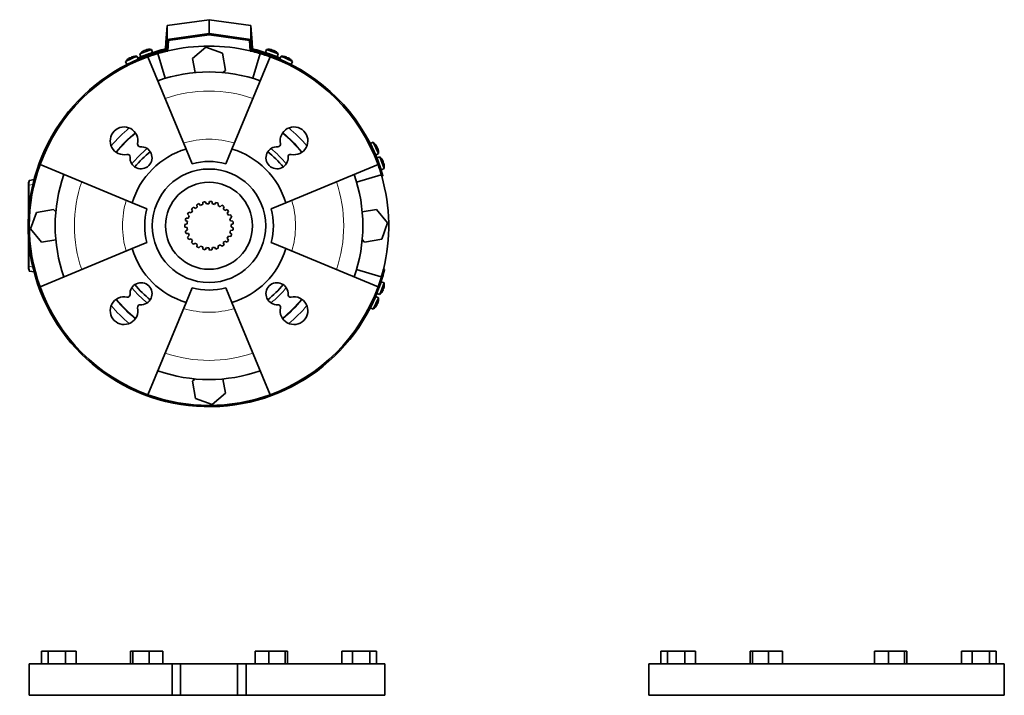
# Model space of a CAD drawing. Header units: millimetres. Extents: x 468 to 1343, y -1144 to 1322.
# Tile 27 of 27: x 468 to 1249, y 786 to 1322. Entities that reach past the tile are written whole.
import ezdxf

# ---------------------------------------------------------------- set-up
doc = ezdxf.new("R2010")
doc.units = ezdxf.units.MM
for name, color, linetype in [('LOW_454-1', 7, 'Continuous'), ('M5X8_UNI7687', 7, 'Continuous'), ('VSI184-254_GIUNT', 7, 'Continuous'), ('VSI344-454_FILTR', 7, 'Continuous'), ('VSI344-454_FLANG', 7, 'Continuous'), ('VSI344-454_SUPPO', 7, 'Continuous'), ('VSI344-454_TERMI', 7, 'Continuous'), ('VSI344-454_TESTA', 7, 'Continuous')]:
    doc.layers.add(name, color=color, linetype=linetype)

# ---------------------------------------------------------------- blocks, each defined once
blk = doc.blocks.new('SE')
at = {"layer": 'VSI344-454_FLANG', "color": 7, "linetype": 'Continuous', "lineweight": 35}
for p, q in [((485.11, 820.72), (485.11, 810.72)), ((485.11, 820.72), (490.42, 820.72)), ((490.42, 820.72), (490.42, 810.72)), ((490.42, 820.72), (504.15, 820.72)), ((504.15, 820.72), (504.15, 810.72)), ((504.15, 820.72), (512.59, 820.72)), ((512.59, 820.72), (512.59, 810.72)), ((555.86, 820.72), (555.86, 810.72)), ((555.86, 820.72), (557.67, 820.72)), ((557.67, 820.72), (557.67, 810.72)), ((557.67, 820.72), (570.47, 820.72)), ((570.47, 820.72), (570.47, 810.72)), ((570.47, 820.72), (581.47, 820.72)), ((581.47, 820.72), (581.47, 810.72)), ((654.6, 820.72), (654.6, 810.72)), ((654.6, 820.72), (665.59, 820.72)), ((665.59, 820.72), (665.59, 810.72)), ((665.59, 820.72), (678.39, 820.72)), ((678.39, 820.72), (678.39, 810.72)), ((678.39, 820.72), (680.2, 820.72)), ((680.2, 820.72), (680.2, 810.72)), ((723.47, 820.72), (723.47, 810.72)), ((723.47, 820.72), (731.91, 820.72)), ((731.91, 820.72), (731.91, 810.72)), ((731.91, 820.72), (745.65, 820.72)), ((745.65, 820.72), (745.65, 810.72)), ((745.65, 820.72), (750.95, 820.72)), ((750.95, 820.72), (750.95, 810.72)), ((588.7, 810.72), (475.53, 810.72)), ((475.53, 810.72), (475.53, 785.72)), ((588.7, 810.72), (595.53, 810.72)), ((588.7, 810.72), (588.7, 785.72)), ((595.53, 810.72), (640.53, 810.72)), ((595.53, 785.72), (595.53, 810.72)), ((640.53, 810.72), (647.36, 810.72)), ((640.53, 785.72), (640.53, 810.72)), ((757.48, 810.72), (647.36, 810.72)), ((647.36, 810.72), (647.36, 785.72)), ((757.48, 810.72), (757.48, 785.72)), ((475.53, 785.72), (588.7, 785.72)), ((588.7, 785.72), (595.53, 785.72)), ((595.53, 785.72), (640.53, 785.72)), ((640.53, 785.72), (647.36, 785.72)), ((757.48, 785.72), (647.36, 785.72))]:
    blk.add_line(p, q, dxfattribs=at)
blk = doc.blocks.new('SE1')
at = {"layer": 'LOW_454-1', "color": 7, "linetype": 'Continuous', "lineweight": 35}
for p, q in [((585.32, 1296.59), (585.91, 1305.07)), ((650.15, 1305.07), (650.74, 1296.59)), ((584.39, 1297.66), (584.32, 1296.66)), ((584.32, 1296.66), (585.32, 1296.59)), ((650.74, 1296.59), (651.74, 1296.66)), ((651.74, 1296.66), (651.67, 1297.66))]:
    blk.add_line(p, q, dxfattribs=at)
at = {"layer": 'M5X8_UNI7687', "color": 7, "linetype": 'Continuous', "lineweight": 35}
for p, q in [((572.39, 1297.98), (563.12, 1294.61)), ((565.22, 1296.43), (565.2, 1296.45)), ((566.68, 1297.18), (566.76, 1296.99)), ((568.01, 1297.66), (568.06, 1297.47)), ((569.61, 1298.03), (569.61, 1298.05)), ((573.31, 1295.65), (572.39, 1297.98)), ((663.68, 1297.98), (662.75, 1295.65)), ((672.94, 1294.61), (663.68, 1297.98)), ((666.46, 1298.03), (666.45, 1298.05)), ((668.05, 1297.66), (668, 1297.47)), ((669.39, 1297.18), (669.3, 1296.99)), ((670.84, 1296.43), (670.87, 1296.45)), ((560.8, 1292.56), (551.86, 1288.39)), ((551.86, 1288.39), (552.85, 1286.1)), ((552.85, 1286.1), (561.92, 1290.33)), ((553.77, 1290.41), (553.79, 1290.4)), ((555.18, 1291.27), (555.28, 1291.09)), ((556.46, 1291.87), (556.53, 1291.68)), ((558.02, 1292.37), (558.03, 1292.4)), ((561.92, 1290.33), (560.8, 1292.56)), ((563.12, 1294.61), (563.91, 1292.23)), ((563.91, 1292.23), (573.31, 1295.65)), ((571.31, 1293.84), (571.31, 1293.84)), ((662.75, 1295.65), (672.15, 1292.23)), ((672.15, 1292.23), (672.94, 1294.61)), ((675.26, 1292.56), (674.15, 1290.33)), ((674.15, 1290.33), (683.21, 1286.1)), ((684.2, 1288.39), (675.26, 1292.56)), ((678.04, 1292.37), (678.03, 1292.4)), ((679.6, 1291.87), (679.53, 1291.68)), ((680.88, 1291.27), (680.78, 1291.09)), ((682.27, 1290.4), (682.29, 1290.41)), ((683.21, 1286.1), (684.2, 1288.39)), ((748.27, 1224.33), (745.97, 1223.33)), ((745.97, 1223.33), (750.2, 1214.27)), ((752.44, 1215.39), (748.27, 1224.33)), ((750.28, 1222.42), (750.27, 1222.4)), ((751.14, 1221.01), (750.96, 1220.91)), ((751.74, 1219.72), (751.55, 1219.65)), ((752.24, 1218.17), (752.27, 1218.16)), ((750.2, 1214.27), (752.44, 1215.39)), ((753.54, 1212.73), (751.17, 1211.94)), ((751.56, 1210.85), (754.59, 1202.54)), ((756.91, 1203.46), (753.54, 1212.73)), ((755.37, 1210.63), (755.38, 1210.65)), ((754.59, 1202.54), (756.91, 1203.46)), ((756.11, 1209.17), (755.93, 1209.08)), ((756.6, 1207.84), (756.4, 1207.78)), ((756.96, 1206.24), (756.99, 1206.23)), ((754.59, 1113.78), (752.88, 1109.08)), ((753.54, 1103.59), (756.91, 1112.86)), ((756.91, 1112.86), (754.59, 1113.78)), ((756.96, 1110.08), (756.99, 1110.08)), ((750.2, 1102.04), (745.97, 1092.98)), ((748.27, 1091.99), (752.44, 1100.92)), ((752.44, 1100.92), (750.2, 1102.04)), ((751.17, 1104.38), (753.54, 1103.59)), ((755.37, 1105.69), (755.38, 1105.67)), ((756.11, 1107.14), (755.93, 1107.23)), ((756.6, 1108.48), (756.4, 1108.53)), ((750.27, 1093.92), (750.28, 1093.89)), ((751.14, 1095.3), (750.96, 1095.41)), ((751.74, 1096.59), (751.55, 1096.66)), ((752.24, 1098.15), (752.27, 1098.15)), ((745.97, 1092.98), (748.27, 1091.99))]:
    blk.add_line(p, q, dxfattribs=at)
for centre, radius, start, end in [((570.73, 1288.12), 10, 123.59162, 139.54136), ((570.73, 1288.12), 10, 80.45864, 96.40838), ((665.33, 1288.12), 10, 83.59162, 99.54136), ((665.33, 1288.12), 10, 40.45864, 56.40838), ((560.01, 1282.59), 10, 128.59162, 144.54136), ((560.01, 1282.59), 10, 85.45864, 101.40838), ((560.32, 1289.03), 0.5, 115, 134.26794), ((571.6, 1294.5), 0.5, 110, 129.20411), ((664.46, 1294.5), 0.5, 50.79589, 70), ((670.1, 1292.45), 0.5, 70, 89.46247), ((676.06, 1282.59), 10, 78.59162, 94.54136), ((675.75, 1289.03), 0.5, 45.73206, 65), ((676.06, 1282.59), 10, 35.45864, 51.40838), ((554.88, 1286.49), 0.5, 95.73206, 115), ((681.18, 1286.49), 0.5, 65, 84.26794), ((746.37, 1221.31), 0.5, 5.73206, 25), ((742.47, 1216.18), 10, 38.59162, 54.54136), ((742.47, 1216.18), 10, 355.45864, 11.40838), ((748.9, 1215.87), 0.5, 25, 44.26794), ((747.05, 1205.12), 10, 33.59162, 49.54136), ((753.43, 1204.25), 0.5, 20, 39.26794), ((747.05, 1205.12), 10, 350.45864, 6.40838), ((747.05, 1111.2), 10, 353.59162, 9.54136), ((742.47, 1100.13), 10, 348.59162, 4.54136), ((747.05, 1111.2), 10, 310.45864, 326.40838), ((746.37, 1095), 0.5, 335, 354.26794), ((742.47, 1100.13), 10, 305.45864, 321.40838), ((748.9, 1100.44), 0.5, 315.73206, 335)]:
    blk.add_arc(centre, radius, start, end, dxfattribs=at)
for centre, major_axis, ratio, start_param, end_param in [((570.73, 1288.13), (-9.4, -3.42), 0.996195, 4.833518, 4.948078), ((569.97, 1290.19), (8.7, 3.17), 0.811251, 1.49595, 1.645642), ((570.73, 1288.13), (9.4, 3.42), 0.996195, 1.335108, 1.449667), ((665.34, 1288.13), (-9.4, 3.42), 0.996195, 4.833518, 4.948078), ((666.09, 1290.19), (8.7, -3.17), 0.811251, 1.49595, 1.645642), ((665.34, 1288.13), (9.4, -3.42), 0.996195, 1.335108, 1.449667), ((560, 1282.61), (-9.06, -4.23), 0.996195, 4.833518, 4.948078), ((559.07, 1284.6), (8.39, 3.91), 0.811251, 1.49595, 1.645642), ((560, 1282.61), (9.06, 4.23), 0.996195, 1.335108, 1.449667), ((676.06, 1282.61), (-9.06, 4.23), 0.996195, 4.833518, 4.948078), ((676.99, 1284.6), (8.39, -3.91), 0.811251, 1.49595, 1.645642), ((676.06, 1282.61), (9.06, -4.23), 0.996195, 1.335108, 1.449667), ((742.48, 1216.19), (-4.23, 9.06), 0.996195, 4.833518, 4.948078), ((744.47, 1217.12), (3.91, -8.39), 0.811251, 1.49595, 1.645642), ((742.48, 1216.19), (4.23, -9.06), 0.996195, 1.335108, 1.449667), ((747.06, 1205.12), (-3.42, 9.4), 0.996195, 4.833518, 4.948078), ((749.13, 1205.87), (3.17, -8.7), 0.811251, 1.49595, 1.645642), ((747.06, 1205.12), (3.42, -9.4), 0.996195, 1.335108, 1.449667), ((747.06, 1111.19), (3.42, 9.4), 0.996195, 4.833518, 4.948078), ((747.06, 1111.19), (-3.42, -9.4), 0.996195, 1.335108, 1.449667), ((749.13, 1110.44), (-3.17, -8.7), 0.811251, 1.49595, 1.645642), ((742.48, 1100.13), (-4.23, -9.06), 0.996195, 1.335108, 1.449667), ((744.47, 1099.2), (-3.91, -8.39), 0.811251, 1.49595, 1.645642), ((742.48, 1100.13), (4.23, 9.06), 0.996195, 4.833518, 4.948078)]:
    blk.add_ellipse(centre, major_axis=major_axis, ratio=ratio, start_param=start_param, end_param=end_param, dxfattribs=at)
for points in [[(566.68, 1297.18), (566.68, 1297.18), (566.67, 1297.18), (566.66, 1297.19), (566.65, 1297.18), (566.63, 1297.18), (566.61, 1297.18), (566.59, 1297.17), (566.56, 1297.16), (566.53, 1297.15), (566.49, 1297.14), (566.46, 1297.12), (566.42, 1297.11), (566.38, 1297.09), (566.34, 1297.07), (566.3, 1297.05), (566.25, 1297.03), (566.22, 1297.02), (566.21, 1297.01)], [(568.48, 1297.83), (568.46, 1297.83), (568.43, 1297.82), (568.38, 1297.81), (568.34, 1297.8), (568.3, 1297.79), (568.25, 1297.78), (568.21, 1297.76), (568.18, 1297.75), (568.14, 1297.74), (568.11, 1297.73), (568.08, 1297.71), (568.06, 1297.7), (568.04, 1297.69), (568.03, 1297.69), (568.02, 1297.68), (568.01, 1297.67), (568.01, 1297.67), (568.01, 1297.66)], [(668.05, 1297.66), (668.05, 1297.67), (668.05, 1297.67), (668.05, 1297.68), (668.04, 1297.69), (668.02, 1297.69), (668, 1297.7), (667.98, 1297.71), (667.95, 1297.73), (667.92, 1297.74), (667.89, 1297.75), (667.85, 1297.76), (667.81, 1297.78), (667.77, 1297.79), (667.73, 1297.8), (667.68, 1297.81), (667.63, 1297.82), (667.6, 1297.83), (667.58, 1297.83)], [(669.85, 1297.01), (669.84, 1297.02), (669.81, 1297.03), (669.76, 1297.05), (669.72, 1297.07), (669.68, 1297.09), (669.64, 1297.11), (669.61, 1297.12), (669.57, 1297.14), (669.53, 1297.15), (669.5, 1297.16), (669.47, 1297.17), (669.45, 1297.18), (669.43, 1297.18), (669.41, 1297.18), (669.4, 1297.19), (669.39, 1297.18), (669.39, 1297.18), (669.39, 1297.18)], [(555.18, 1291.27), (555.18, 1291.27), (555.17, 1291.27), (555.16, 1291.27), (555.15, 1291.27), (555.14, 1291.27), (555.12, 1291.26), (555.09, 1291.25), (555.06, 1291.24), (555.03, 1291.23), (555, 1291.21), (554.96, 1291.19), (554.93, 1291.17), (554.89, 1291.15), (554.85, 1291.13), (554.81, 1291.11), (554.77, 1291.08), (554.74, 1291.07), (554.73, 1291.06)], [(556.92, 1292.08), (556.9, 1292.07), (556.87, 1292.06), (556.82, 1292.05), (556.78, 1292.03), (556.74, 1292.01), (556.7, 1292), (556.66, 1291.98), (556.62, 1291.97), (556.59, 1291.95), (556.56, 1291.94), (556.53, 1291.92), (556.51, 1291.91), (556.49, 1291.9), (556.48, 1291.89), (556.47, 1291.88), (556.46, 1291.87), (556.46, 1291.87), (556.46, 1291.87)], [(679.6, 1291.87), (679.6, 1291.87), (679.6, 1291.87), (679.59, 1291.88), (679.58, 1291.89), (679.57, 1291.9), (679.55, 1291.91), (679.53, 1291.92), (679.51, 1291.94), (679.47, 1291.95), (679.44, 1291.97), (679.4, 1291.98), (679.37, 1292), (679.33, 1292.01), (679.28, 1292.03), (679.24, 1292.05), (679.2, 1292.06), (679.16, 1292.07), (679.15, 1292.08)], [(681.34, 1291.06), (681.32, 1291.07), (681.29, 1291.08), (681.25, 1291.11), (681.21, 1291.13), (681.17, 1291.15), (681.14, 1291.17), (681.1, 1291.19), (681.06, 1291.21), (681.03, 1291.23), (681, 1291.24), (680.97, 1291.25), (680.95, 1291.26), (680.93, 1291.27), (680.91, 1291.27), (680.9, 1291.27), (680.89, 1291.27), (680.89, 1291.27), (680.88, 1291.27)], [(751.14, 1221.01), (751.14, 1221.01), (751.15, 1221.02), (751.15, 1221.03), (751.14, 1221.04), (751.14, 1221.05), (751.14, 1221.07), (751.13, 1221.1), (751.12, 1221.12), (751.1, 1221.16), (751.09, 1221.19), (751.07, 1221.22), (751.05, 1221.26), (751.03, 1221.3), (751.01, 1221.34), (750.98, 1221.38), (750.96, 1221.42), (750.94, 1221.45), (750.93, 1221.46)], [(751.95, 1219.27), (751.95, 1219.29), (751.94, 1219.32), (751.92, 1219.37), (751.9, 1219.41), (751.89, 1219.45), (751.87, 1219.49), (751.86, 1219.53), (751.84, 1219.57), (751.83, 1219.6), (751.81, 1219.63), (751.8, 1219.66), (751.79, 1219.68), (751.77, 1219.7), (751.76, 1219.71), (751.76, 1219.72), (751.75, 1219.72), (751.74, 1219.72), (751.74, 1219.72)], [(756.11, 1209.17), (756.11, 1209.17), (756.12, 1209.17), (756.12, 1209.18), (756.12, 1209.2), (756.12, 1209.21), (756.11, 1209.23), (756.11, 1209.26), (756.1, 1209.29), (756.09, 1209.32), (756.07, 1209.35), (756.06, 1209.39), (756.04, 1209.43), (756.02, 1209.47), (756.01, 1209.51), (755.99, 1209.55), (755.97, 1209.59), (755.95, 1209.62), (755.94, 1209.64)], [(756.77, 1207.37), (756.76, 1207.39), (756.76, 1207.42), (756.74, 1207.47), (756.73, 1207.51), (756.72, 1207.55), (756.71, 1207.59), (756.7, 1207.63), (756.68, 1207.67), (756.67, 1207.71), (756.66, 1207.74), (756.65, 1207.77), (756.64, 1207.79), (756.63, 1207.81), (756.62, 1207.82), (756.61, 1207.83), (756.6, 1207.84), (756.6, 1207.84), (756.6, 1207.84)], [(756.6, 1108.48), (756.6, 1108.48), (756.6, 1108.48), (756.61, 1108.49), (756.62, 1108.49), (756.63, 1108.51), (756.64, 1108.53), (756.65, 1108.55), (756.66, 1108.58), (756.67, 1108.61), (756.68, 1108.64), (756.7, 1108.68), (756.71, 1108.72), (756.72, 1108.76), (756.73, 1108.81), (756.74, 1108.85), (756.76, 1108.9), (756.76, 1108.93), (756.77, 1108.95)], [(755.94, 1106.68), (755.95, 1106.69), (755.97, 1106.72), (755.99, 1106.77), (756.01, 1106.81), (756.02, 1106.85), (756.04, 1106.89), (756.06, 1106.93), (756.07, 1106.96), (756.09, 1107), (756.1, 1107.03), (756.11, 1107.06), (756.11, 1107.08), (756.12, 1107.1), (756.12, 1107.12), (756.12, 1107.13), (756.12, 1107.14), (756.11, 1107.14), (756.11, 1107.14)], [(750.93, 1094.85), (750.94, 1094.87), (750.96, 1094.9), (750.98, 1094.94), (751.01, 1094.98), (751.03, 1095.02), (751.05, 1095.05), (751.07, 1095.09), (751.09, 1095.13), (751.1, 1095.16), (751.12, 1095.19), (751.13, 1095.22), (751.14, 1095.24), (751.14, 1095.26), (751.14, 1095.28), (751.15, 1095.29), (751.15, 1095.3), (751.14, 1095.3), (751.14, 1095.3)], [(751.74, 1096.59), (751.74, 1096.59), (751.75, 1096.59), (751.76, 1096.6), (751.76, 1096.61), (751.77, 1096.62), (751.79, 1096.64), (751.8, 1096.66), (751.81, 1096.68), (751.83, 1096.71), (751.84, 1096.75), (751.86, 1096.78), (751.87, 1096.82), (751.89, 1096.86), (751.9, 1096.9), (751.92, 1096.95), (751.94, 1096.99), (751.95, 1097.03), (751.95, 1097.04)]]:
    blk.add_open_spline(points, degree=3, dxfattribs=at)
at = {"layer": 'VSI184-254_GIUNT', "color": 7, "linetype": 'Continuous', "lineweight": 35}
for p, q in [((604.19, 1171.53), (605.06, 1169.9)), ((607.2, 1171.9), (605.63, 1172.88)), ((608.31, 1174.77), (608.7, 1172.96)), ((611.31, 1174.32), (610.07, 1175.68)), ((613.15, 1176.78), (613.05, 1174.93)), ((615.92, 1175.53), (615.09, 1177.18)), ((618.36, 1177.4), (617.76, 1175.66)), ((620.69, 1175.45), (620.33, 1177.27)), ((623.54, 1176.6), (622.49, 1175.08)), ((625.26, 1174.1), (625.4, 1175.94)), ((628.31, 1174.43), (626.89, 1173.25)), ((629.29, 1171.56), (629.93, 1173.29)), ((601.64, 1164.28), (599.79, 1164.3)), ((601.09, 1167.3), (602.37, 1165.96)), ((603.89, 1168.47), (602.12, 1168.99)), ((632.32, 1171.06), (630.63, 1170.3)), ((632.49, 1168.02), (633.57, 1169.52)), ((635.27, 1166.72), (633.44, 1166.45)), ((634.61, 1163.76), (636.06, 1164.91)), ((600.59, 1159.63), (598.81, 1159.15)), ((598.81, 1157.17), (600.59, 1156.69)), ((599.25, 1162.39), (600.84, 1161.45)), ((636.94, 1161.76), (635.11, 1161.99)), ((635.51, 1159.08), (637.21, 1159.79)), ((637.21, 1156.52), (635.51, 1157.24)), ((600.84, 1154.87), (599.25, 1153.92)), ((599.79, 1152.02), (601.64, 1152.04)), ((602.37, 1150.35), (601.09, 1149.01)), ((602.12, 1147.32), (603.89, 1147.84)), ((633.57, 1146.79), (632.49, 1148.29)), ((633.44, 1149.86), (635.27, 1149.59)), ((636.06, 1151.41), (634.61, 1152.56)), ((635.11, 1154.33), (636.94, 1154.56)), ((605.06, 1146.42), (604.19, 1144.78)), ((605.63, 1143.43), (607.2, 1144.41)), ((608.7, 1143.35), (608.31, 1141.54)), ((610.07, 1140.63), (611.31, 1142)), ((613.05, 1141.38), (613.15, 1139.54)), ((615.09, 1139.13), (615.92, 1140.79)), ((617.76, 1140.66), (618.36, 1138.91)), ((620.33, 1139.05), (620.69, 1140.86)), ((622.49, 1141.23), (623.54, 1139.71)), ((625.4, 1140.37), (625.26, 1142.22)), ((626.89, 1143.06), (628.31, 1141.88)), ((629.93, 1143.02), (629.29, 1144.76)), ((630.63, 1146.01), (632.32, 1145.26))]:
    blk.add_line(p, q, dxfattribs=at)
blk.add_circle((618.03, 1158.16), 34.5, dxfattribs=at)
for radius, start, end in [(19.25, 130.0944, 135.9924), (17.5, 122.20639, 128.22821), (19.25, 114.4422, 120.3402), (17.5, 106.55419, 112.57601), (19.25, 98.79, 104.688), (17.5, 90.90199, 96.92381), (19.25, 83.1378, 89.0358), (17.5, 75.24979, 81.27161), (19.25, 67.4856, 73.3836), (17.5, 59.59759, 65.61941), (19.25, 51.8334, 57.7314), (17.5, 43.94539, 49.96721), (19.25, 161.3988, 167.2968), (19.25, 145.7466, 151.6446), (17.5, 153.51079, 159.53261), (17.5, 137.85859, 143.88041), (19.25, 36.1812, 42.0792), (17.5, 28.29319, 34.31501), (17.5, 12.64099, 18.66281), (19.25, 20.529, 26.427), (19.25, 177.051, 182.949), (17.5, 169.16299, 175.18481), (17.5, 184.81519, 190.83701), (17.5, 356.98879, 3.01061), (19.25, 4.8768, 10.7748), (19.25, 349.2246, 355.1226), (19.25, 192.7032, 198.6012), (19.25, 208.3554, 214.2534), (17.5, 200.46739, 206.48921), (17.5, 216.11959, 222.14141), (17.5, 325.68439, 331.70621), (17.5, 341.33659, 347.35841), (19.25, 333.5724, 339.4704), (19.25, 224.0076, 229.9056), (17.5, 231.77179, 237.79361), (19.25, 239.6598, 245.5578), (17.5, 247.42399, 253.44581), (17.5, 263.07619, 269.09801), (17.5, 278.72839, 284.74961), (19.25, 286.6158, 292.5138), (17.5, 294.37999, 300.40181), (19.25, 302.268, 308.166), (17.5, 310.03219, 316.05401), (19.25, 317.9202, 323.8182), (19.25, 255.312, 261.21), (19.25, 270.9642, 276.8622)]:
    blk.add_arc((618.03, 1158.16), radius, start, end, dxfattribs=at)
at = {"layer": 'VSI344-454_FILTR', "color": 4, "linetype": 'Continuous', "lineweight": 9}
for p, q in [((579.69, 1295.4), (579.45, 1296.37)), ((570.57, 1292.52), (570.25, 1293.47)), ((577.87, 1295.92), (578.18, 1294.97)), ((660.46, 1295.24), (660.18, 1294.28)), ((664.53, 1292.86), (664.87, 1293.8)), ((670.5, 1291.72), (670.16, 1290.78)), ((750.66, 1210.28), (751.59, 1210.63)), ((753.67, 1205), (752.73, 1204.65)), ((754.15, 1200.31), (755.12, 1200.59)), ((754.85, 1118.31), (755.8, 1117.99)), ((756.25, 1119.57), (755.28, 1119.82)), ((753.34, 1110.38), (752.39, 1110.69))]:
    blk.add_line(p, q, dxfattribs=at)
at = {"layer": 'VSI344-454_FILTR', "color": 7, "linetype": 'Continuous', "lineweight": 35}
for p, q in [((583.56, 1296.42), (583.32, 1297.4)), ((657.59, 1296.1), (657.31, 1295.14)), ((573.41, 1293.49), (573.09, 1294.44)), ((667.7, 1292.79), (667.35, 1291.85)), ((751.72, 1207.48), (752.66, 1207.83)), ((755.01, 1197.44), (755.97, 1197.71)), ((757.27, 1123.44), (756.3, 1123.68)), ((754.31, 1113.22), (753.36, 1113.53))]:
    blk.add_line(p, q, dxfattribs=at)
for radius, start, end in [(143.5, 109.44791, 340.55209), (142.5, 109.45632, 109.8856), (142.5, 105.60851, 106.23921), (142.5, 70.95632, 72.79368), (143.5, 21.44791, 68.55209), (142.5, 160.1144, 199.8856), (142.5, 17.20632, 19.04368), (143.5, 17.19791, 19.05209), (142.5, 343.76079, 344.39149), (143.5, 343.74677, 344.4027), (142.5, 340.1144, 340.54368), (142.5, 250.1144, 289.8856)]:
    blk.add_arc((618.03, 1158.16), radius, start, end, dxfattribs=at)
for points, knots in [([(579.45, 1296.37), (579.51, 1296.39), (579.64, 1296.43), (579.83, 1296.48), (580.02, 1296.53), (580.2, 1296.58), (580.38, 1296.63), (580.57, 1296.68), (580.75, 1296.73), (581.1, 1296.82), (581.61, 1296.96), (582.2, 1297.11), (582.68, 1297.24), (582.98, 1297.31), (583.15, 1297.35), (583.25, 1297.38), (583.3, 1297.39), (583.31, 1297.39), (583.32, 1297.4)], [0, 0, 0, 0, 0.031592, 0.062927, 0.094082, 0.125133, 0.156157, 0.187231, 0.218434, 0.24984, 0.375694, 0.49976, 0.623965, 0.750126, 0.812727, 0.874827, 0.937046, 1, 1, 1, 1]), ([(583.56, 1296.42), (583.56, 1296.42), (583.55, 1296.42), (583.54, 1296.42), (583.52, 1296.41), (583.48, 1296.41), (583.44, 1296.4), (583.39, 1296.38), (583.33, 1296.37), (583.19, 1296.33), (582.92, 1296.27), (582.44, 1296.14), (581.85, 1295.99), (581.29, 1295.84), (580.81, 1295.71), (580.44, 1295.61), (580.07, 1295.51), (579.82, 1295.44), (579.69, 1295.4)], [0, 0, 0, 0, 0.031603, 0.06295, 0.094114, 0.125174, 0.156207, 0.187289, 0.2185, 0.249914, 0.37603, 0.500271, 0.624311, 0.750212, 0.812795, 0.874875, 0.937072, 1, 1, 1, 1]), ([(657.59, 1296.1), (657.59, 1296.1), (657.59, 1296.1), (657.6, 1296.09), (657.62, 1296.09), (657.66, 1296.08), (657.7, 1296.07), (657.75, 1296.05), (657.85, 1296.02), (658.06, 1295.96), (658.42, 1295.86), (658.85, 1295.73), (659.27, 1295.6), (659.63, 1295.5), (659.9, 1295.41), (660.18, 1295.33), (660.37, 1295.27), (660.46, 1295.24)], [0, 0, 0, 0, 0.036092, 0.07186, 0.10742, 0.142884, 0.178369, 0.213992, 0.249865, 0.376032, 0.500265, 0.624304, 0.750267, 0.812832, 0.874898, 0.937082, 1, 1, 1, 1]), ([(570.25, 1293.47), (570.31, 1293.49), (570.41, 1293.53), (570.57, 1293.58), (570.73, 1293.64), (570.88, 1293.69), (571.04, 1293.74), (571.19, 1293.8), (571.46, 1293.89), (571.84, 1294.02), (572.27, 1294.17), (572.63, 1294.29), (572.85, 1294.36), (572.97, 1294.4), (573.04, 1294.42), (573.08, 1294.44), (573.09, 1294.44), (573.09, 1294.44)], [0, 0, 0, 0, 0.036074, 0.071835, 0.107394, 0.142867, 0.178369, 0.214015, 0.24992, 0.375515, 0.499618, 0.623903, 0.749864, 0.812552, 0.874725, 0.937001, 1, 1, 1, 1]), ([(573.41, 1293.49), (573.4, 1293.49), (573.4, 1293.49), (573.39, 1293.48), (573.37, 1293.48), (573.34, 1293.47), (573.3, 1293.45), (573.25, 1293.44), (573.14, 1293.4), (572.94, 1293.34), (572.58, 1293.22), (572.15, 1293.07), (571.74, 1292.93), (571.39, 1292.81), (571.12, 1292.71), (570.84, 1292.62), (570.66, 1292.55), (570.57, 1292.52)], [0, 0, 0, 0, 0.03611, 0.071905, 0.107497, 0.143003, 0.178538, 0.214218, 0.250157, 0.376062, 0.500392, 0.624478, 0.750119, 0.812755, 0.874869, 0.937079, 1, 1, 1, 1]), ([(573.09, 1294.44), (573.09, 1294.44), (573.09, 1294.44), (573.11, 1294.44), (573.13, 1294.45), (573.16, 1294.46), (573.2, 1294.48), (573.25, 1294.49), (573.31, 1294.51), (573.38, 1294.53), (573.54, 1294.59), (573.87, 1294.69), (574.46, 1294.88), (575.19, 1295.11), (575.86, 1295.32), (576.39, 1295.48), (576.75, 1295.59), (577.12, 1295.7), (577.49, 1295.81), (577.74, 1295.89), (577.87, 1295.92)], [0, 0, 0, 0, 0.027983, 0.05579, 0.083473, 0.111087, 0.138684, 0.166318, 0.194043, 0.221912, 0.249977, 0.374927, 0.499719, 0.624594, 0.749762, 0.800184, 0.850106, 0.899841, 0.949701, 1, 1, 1, 1]), ([(578.18, 1294.97), (578.11, 1294.95), (577.97, 1294.91), (577.76, 1294.85), (577.55, 1294.79), (577.35, 1294.73), (577.14, 1294.67), (576.94, 1294.61), (576.74, 1294.54), (576.54, 1294.48), (576.12, 1294.36), (575.5, 1294.16), (574.78, 1293.93), (574.18, 1293.74), (573.83, 1293.63), (573.63, 1293.56), (573.53, 1293.53), (573.46, 1293.51), (573.41, 1293.49), (573.41, 1293.49), (573.41, 1293.49)], [0, 0, 0, 0, 0.028015, 0.055853, 0.083568, 0.111211, 0.138838, 0.166503, 0.194258, 0.222157, 0.250253, 0.375393, 0.500268, 0.625041, 0.750017, 0.800385, 0.850255, 0.899939, 0.94975, 1, 1, 1, 1]), ([(660.18, 1294.28), (660.13, 1294.3), (660.02, 1294.33), (659.86, 1294.38), (659.7, 1294.43), (659.55, 1294.48), (659.39, 1294.52), (659.24, 1294.57), (658.96, 1294.65), (658.58, 1294.77), (658.14, 1294.9), (657.78, 1295), (657.56, 1295.07), (657.43, 1295.1), (657.36, 1295.12), (657.32, 1295.14), (657.31, 1295.14), (657.31, 1295.14)], [0, 0, 0, 0, 0.036074, 0.071827, 0.107372, 0.142823, 0.178296, 0.213907, 0.249769, 0.37568, 0.49974, 0.623937, 0.750153, 0.812742, 0.874833, 0.937047, 1, 1, 1, 1]), ([(667.35, 1291.85), (667.35, 1291.85), (667.35, 1291.85), (667.34, 1291.86), (667.32, 1291.86), (667.28, 1291.88), (667.25, 1291.89), (667.2, 1291.91), (667.09, 1291.95), (666.89, 1292.02), (666.54, 1292.15), (666.11, 1292.3), (665.7, 1292.45), (665.35, 1292.57), (665.08, 1292.67), (664.81, 1292.76), (664.62, 1292.83), (664.53, 1292.86)], [0, 0, 0, 0, 0.036048, 0.071793, 0.107348, 0.142827, 0.178345, 0.214016, 0.249954, 0.375229, 0.499698, 0.624316, 0.749897, 0.812621, 0.874803, 0.937057, 1, 1, 1, 1]), ([(664.87, 1293.8), (664.93, 1293.78), (665.03, 1293.74), (665.19, 1293.69), (665.35, 1293.63), (665.5, 1293.58), (665.66, 1293.52), (665.81, 1293.47), (666.08, 1293.37), (666.46, 1293.24), (666.89, 1293.08), (667.24, 1292.96), (667.46, 1292.88), (667.58, 1292.83), (667.65, 1292.81), (667.69, 1292.79), (667.7, 1292.79), (667.7, 1292.79)], [0, 0, 0, 0, 0.036087, 0.071867, 0.107452, 0.142957, 0.178497, 0.214187, 0.25014, 0.375681, 0.50031, 0.624737, 0.750064, 0.812751, 0.874892, 0.937105, 1, 1, 1, 1]), ([(670.16, 1290.78), (670.1, 1290.8), (670, 1290.84), (669.84, 1290.9), (669.69, 1290.97), (669.53, 1291.02), (669.38, 1291.08), (669.23, 1291.14), (668.96, 1291.24), (668.59, 1291.39), (668.16, 1291.55), (667.81, 1291.68), (667.6, 1291.76), (667.47, 1291.81), (667.4, 1291.83), (667.36, 1291.85), (667.36, 1291.85), (667.35, 1291.85)], [0, 0, 0, 0, 0.036074, 0.071827, 0.107372, 0.142823, 0.178296, 0.213907, 0.249769, 0.37568, 0.49974, 0.623937, 0.750153, 0.812742, 0.874833, 0.937047, 1, 1, 1, 1]), ([(667.7, 1292.79), (667.7, 1292.79), (667.7, 1292.79), (667.72, 1292.78), (667.74, 1292.77), (667.77, 1292.76), (667.81, 1292.75), (667.86, 1292.73), (667.96, 1292.69), (668.16, 1292.62), (668.51, 1292.49), (668.94, 1292.32), (669.35, 1292.17), (669.69, 1292.04), (669.96, 1291.93), (670.23, 1291.83), (670.41, 1291.76), (670.5, 1291.72)], [0, 0, 0, 0, 0.036092, 0.07186, 0.10742, 0.142884, 0.178369, 0.213992, 0.249865, 0.376032, 0.500265, 0.624304, 0.750267, 0.812832, 0.874898, 0.937082, 1, 1, 1, 1]), ([(751.72, 1207.48), (751.72, 1207.48), (751.72, 1207.48), (751.72, 1207.5), (751.71, 1207.52), (751.7, 1207.55), (751.68, 1207.59), (751.67, 1207.64), (751.63, 1207.74), (751.55, 1207.94), (751.42, 1208.29), (751.26, 1208.72), (751.1, 1209.13), (750.97, 1209.47), (750.87, 1209.74), (750.76, 1210.01), (750.69, 1210.19), (750.66, 1210.28)], [0, 0, 0, 0, 0.036092, 0.07186, 0.10742, 0.142884, 0.178369, 0.213991, 0.249865, 0.376032, 0.500265, 0.624303, 0.750267, 0.812832, 0.874898, 0.937082, 1, 1, 1, 1]), ([(751.59, 1210.63), (751.61, 1210.58), (751.66, 1210.47), (751.72, 1210.31), (751.78, 1210.16), (751.84, 1210.01), (751.89, 1209.86), (751.95, 1209.71), (752.06, 1209.44), (752.2, 1209.06), (752.36, 1208.64), (752.49, 1208.28), (752.57, 1208.07), (752.62, 1207.94), (752.64, 1207.87), (752.66, 1207.83), (752.66, 1207.83), (752.66, 1207.83)], [0, 0, 0, 0, 0.036074, 0.071827, 0.107372, 0.142823, 0.178296, 0.213907, 0.249769, 0.375679, 0.49974, 0.623937, 0.750153, 0.812742, 0.874833, 0.937047, 1, 1, 1, 1]), ([(752.73, 1204.65), (752.71, 1204.71), (752.68, 1204.81), (752.62, 1204.97), (752.57, 1205.13), (752.51, 1205.28), (752.46, 1205.44), (752.41, 1205.59), (752.31, 1205.86), (752.18, 1206.24), (752.02, 1206.67), (751.89, 1207.02), (751.81, 1207.24), (751.77, 1207.36), (751.74, 1207.43), (751.73, 1207.47), (751.72, 1207.48), (751.72, 1207.48)], [0, 0, 0, 0, 0.036087, 0.071867, 0.107452, 0.142957, 0.178497, 0.214187, 0.25014, 0.375682, 0.50031, 0.624737, 0.750064, 0.812751, 0.874892, 0.937105, 1, 1, 1, 1]), ([(752.66, 1207.83), (752.66, 1207.82), (752.66, 1207.82), (752.67, 1207.81), (752.68, 1207.79), (752.69, 1207.76), (752.7, 1207.72), (752.72, 1207.67), (752.76, 1207.57), (752.83, 1207.37), (752.96, 1207.01), (753.11, 1206.58), (753.26, 1206.17), (753.38, 1205.82), (753.48, 1205.55), (753.57, 1205.28), (753.64, 1205.09), (753.67, 1205)], [0, 0, 0, 0, 0.036048, 0.071793, 0.107348, 0.142827, 0.178345, 0.214016, 0.249955, 0.375229, 0.499698, 0.624316, 0.749898, 0.812622, 0.874803, 0.937058, 1, 1, 1, 1]), ([(755.01, 1197.44), (755.01, 1197.44), (755.01, 1197.44), (755.01, 1197.45), (755, 1197.47), (754.99, 1197.51), (754.98, 1197.55), (754.97, 1197.6), (754.93, 1197.7), (754.88, 1197.91), (754.77, 1198.27), (754.64, 1198.71), (754.52, 1199.12), (754.41, 1199.48), (754.33, 1199.75), (754.24, 1200.03), (754.18, 1200.22), (754.15, 1200.31)], [0, 0, 0, 0, 0.036092, 0.07186, 0.10742, 0.142884, 0.178369, 0.213991, 0.249865, 0.376032, 0.500265, 0.624303, 0.750267, 0.812832, 0.874898, 0.937082, 1, 1, 1, 1]), ([(755.12, 1200.59), (755.13, 1200.53), (755.17, 1200.42), (755.21, 1200.26), (755.26, 1200.11), (755.31, 1199.95), (755.36, 1199.79), (755.4, 1199.64), (755.49, 1199.36), (755.6, 1198.98), (755.73, 1198.54), (755.84, 1198.18), (755.9, 1197.96), (755.94, 1197.83), (755.96, 1197.76), (755.97, 1197.72), (755.97, 1197.71), (755.97, 1197.71)], [0, 0, 0, 0, 0.036074, 0.071827, 0.107372, 0.142823, 0.178296, 0.213907, 0.249769, 0.375679, 0.49974, 0.623937, 0.750153, 0.812742, 0.874833, 0.937047, 1, 1, 1, 1]), ([(753.36, 1113.53), (753.36, 1113.53), (753.36, 1113.53), (753.37, 1113.55), (753.38, 1113.57), (753.39, 1113.6), (753.4, 1113.64), (753.42, 1113.69), (753.43, 1113.75), (753.46, 1113.82), (753.51, 1113.98), (753.62, 1114.31), (753.81, 1114.9), (754.04, 1115.63), (754.24, 1116.3), (754.41, 1116.83), (754.51, 1117.19), (754.62, 1117.56), (754.74, 1117.93), (754.81, 1118.18), (754.85, 1118.31)], [0, 0, 0, 0, 0.027983, 0.05579, 0.083473, 0.111087, 0.138683, 0.166317, 0.194043, 0.221912, 0.249977, 0.374927, 0.499718, 0.624593, 0.749761, 0.800183, 0.850106, 0.89984, 0.949701, 1, 1, 1, 1]), ([(755.8, 1117.99), (755.78, 1117.92), (755.73, 1117.78), (755.67, 1117.57), (755.61, 1117.37), (755.55, 1117.16), (755.49, 1116.96), (755.43, 1116.75), (755.37, 1116.55), (755.31, 1116.36), (755.18, 1115.93), (754.99, 1115.32), (754.76, 1114.59), (754.57, 1113.99), (754.45, 1113.64), (754.39, 1113.45), (754.35, 1113.34), (754.33, 1113.27), (754.32, 1113.23), (754.31, 1113.22), (754.31, 1113.22)], [0, 0, 0, 0, 0.028015, 0.055853, 0.083567, 0.111211, 0.138838, 0.166502, 0.194257, 0.222156, 0.250252, 0.375392, 0.500268, 0.62504, 0.750017, 0.800385, 0.850255, 0.899939, 0.94975, 1, 1, 1, 1]), ([(755.28, 1119.82), (755.29, 1119.88), (755.33, 1120.01), (755.38, 1120.2), (755.43, 1120.38), (755.48, 1120.57), (755.53, 1120.75), (755.58, 1120.93), (755.63, 1121.11), (755.73, 1121.47), (755.86, 1121.98), (756.02, 1122.57), (756.14, 1123.05), (756.21, 1123.35), (756.26, 1123.52), (756.28, 1123.62), (756.3, 1123.67), (756.3, 1123.68), (756.3, 1123.68)], [0, 0, 0, 0, 0.031592, 0.062927, 0.094083, 0.125133, 0.156157, 0.187232, 0.218434, 0.249841, 0.375694, 0.49976, 0.623965, 0.750126, 0.812727, 0.874827, 0.937046, 1, 1, 1, 1]), ([(757.27, 1123.44), (757.27, 1123.44), (757.27, 1123.44), (757.26, 1123.42), (757.26, 1123.4), (757.25, 1123.37), (757.24, 1123.33), (757.23, 1123.28), (757.21, 1123.22), (757.18, 1123.08), (757.11, 1122.81), (756.99, 1122.32), (756.83, 1121.73), (756.68, 1121.17), (756.55, 1120.69), (756.46, 1120.33), (756.35, 1119.95), (756.28, 1119.7), (756.25, 1119.57)], [0, 0, 0, 0, 0.031603, 0.06295, 0.094114, 0.125174, 0.156207, 0.18729, 0.2185, 0.249914, 0.376031, 0.500271, 0.624311, 0.750213, 0.812795, 0.874875, 0.937072, 1, 1, 1, 1]), ([(752.39, 1110.69), (752.41, 1110.75), (752.45, 1110.85), (752.51, 1111.01), (752.56, 1111.17), (752.61, 1111.32), (752.67, 1111.48), (752.72, 1111.63), (752.81, 1111.9), (752.94, 1112.28), (753.09, 1112.71), (753.21, 1113.07), (753.28, 1113.29), (753.32, 1113.41), (753.35, 1113.48), (753.36, 1113.52), (753.36, 1113.53), (753.36, 1113.53)], [0, 0, 0, 0, 0.036074, 0.071835, 0.107394, 0.142867, 0.178369, 0.214016, 0.24992, 0.375515, 0.499619, 0.623903, 0.749864, 0.812553, 0.874725, 0.937001, 1, 1, 1, 1]), ([(754.31, 1113.22), (754.31, 1113.22), (754.31, 1113.22), (754.31, 1113.2), (754.3, 1113.18), (754.29, 1113.15), (754.28, 1113.11), (754.26, 1113.06), (754.23, 1112.95), (754.16, 1112.75), (754.04, 1112.4), (753.89, 1111.96), (753.75, 1111.55), (753.63, 1111.2), (753.54, 1110.93), (753.44, 1110.66), (753.38, 1110.47), (753.34, 1110.38)], [0, 0, 0, 0, 0.03611, 0.071905, 0.107497, 0.143003, 0.178538, 0.214218, 0.250157, 0.376062, 0.500393, 0.624478, 0.750119, 0.812755, 0.87487, 0.93708, 1, 1, 1, 1])]:
    blk.add_open_spline(points, degree=3, knots=knots, dxfattribs=at)
at = {"layer": 'VSI344-454_SUPPO', "color": 7, "linetype": 'Continuous', "lineweight": 35}
for p, q in [((583.43, 1296.39), (583.43, 1296.39)), ((605.01, 1290.9), (615.63, 1299.8)), ((615.63, 1299.8), (628.65, 1295.06)), ((569.56, 1292.16), (599.86, 1219)), ((583.38, 1275.13), (577.56, 1294.79)), ((606.99, 1279.66), (605.01, 1290.9)), ((628.65, 1295.06), (631.05, 1281.42)), ((666.5, 1292.16), (636.2, 1219)), ((652.68, 1275.13), (658.5, 1294.79)), ((631.05, 1281.42), (628.96, 1279.67)), ((604.68, 1207.38), (599.86, 1219)), ((631.38, 1207.38), (636.2, 1219)), ((484.03, 1206.63), (557.19, 1176.33)), ((752.03, 1206.63), (678.88, 1176.33)), ((735.01, 1192.81), (754.66, 1198.63)), ((481.12, 1168.77), (494.77, 1171.18)), ((494.77, 1171.18), (496.52, 1169.09)), ((568.81, 1171.51), (557.19, 1176.33)), ((667.25, 1171.51), (678.88, 1176.33)), ((739.53, 1169.2), (750.77, 1171.18)), ((750.77, 1171.18), (759.68, 1160.56)), ((476.39, 1155.75), (481.12, 1168.77)), ((485.29, 1145.14), (476.39, 1155.75)), ((759.68, 1160.56), (754.94, 1147.54)), ((484.03, 1109.69), (557.19, 1139.99)), ((496.53, 1147.12), (485.29, 1145.14)), ((568.81, 1144.81), (557.19, 1139.99)), ((667.25, 1144.81), (678.88, 1139.99)), ((752.03, 1109.69), (678.88, 1139.99)), ((741.29, 1145.14), (739.54, 1147.22)), ((754.94, 1147.54), (741.29, 1145.14)), ((754.66, 1117.69), (735.01, 1123.51)), ((756.27, 1123.56), (756.27, 1123.56)), ((604.68, 1108.94), (599.86, 1097.31)), ((631.38, 1108.94), (636.2, 1097.31)), ((569.56, 1024.15), (599.86, 1097.31)), ((666.5, 1024.15), (636.2, 1097.31)), ((605.01, 1034.9), (607.1, 1036.65)), ((607.42, 1021.25), (605.01, 1034.9)), ((629.07, 1036.66), (631.05, 1025.42)), ((631.05, 1025.42), (620.44, 1016.51)), ((620.44, 1016.51), (607.42, 1021.25))]:
    blk.add_line(p, q, dxfattribs=at)
for centre, radius, start, end in [((618.03, 1158.16), 142.5, 103.61852, 104.05107), ((618.03, 1158.16), 142.5, 90, 103.26226), ((618.03, 1158.16), 142.5, 76.73774, 90), ((618.03, 1158.16), 142.5, 74, 76.38148), ((618.03, 1158.16), 142.5, 109.8856, 160.1144), ((618.03, 1158.16), 142.5, 70.1144, 73.5), ((618.03, 1158.16), 142.5, 19.8856, 70.1144), ((618.03, 1158.16), 122, 70.55409, 109.44591), ((550.68, 1225.51), 11, 347.9714, 282.0286), ((685.38, 1225.51), 11, 257.9714, 192.0286), ((564.11, 1212.07), 8.75, 176.15718, 93.84282), ((618.03, 1158.16), 63.5, 106.62479, 163.37521), ((563.39, 1222.8), 2, 167.9714, 273.84282), ((618.03, 1158.16), 63.5, 16.62479, 73.37521), ((671.95, 1212.07), 8.75, 86.15718, 3.84282), ((672.67, 1222.8), 2, 266.15718, 12.0286), ((553.39, 1212.79), 2, 356.15718, 102.0286), ((618.03, 1158.16), 75, 128.43492, 141.56508), ((618.03, 1158.16), 75, 38.43492, 51.56508), ((682.67, 1212.79), 2, 77.9714, 183.84282), ((618.03, 1158.16), 45, 90, 270), ((618.03, 1158.16), 51, 74.82232, 105.17768), ((618.03, 1158.16), 45, 270, 90), ((618.03, 1158.16), 142.5, 16.5, 19.8856), ((618.03, 1158.16), 122, 160.55409, 199.44591), ((618.03, 1158.16), 122, 340.55409, 19.44591), ((618.03, 1158.16), 142.5, 345.94893, 16), ((618.03, 1158.16), 51, 164.82232, 195.17768), ((618.03, 1158.16), 51, 344.82232, 15.17768), ((618.03, 1158.16), 63.5, 196.62479, 253.37521), ((618.03, 1158.16), 63.5, 286.62479, 343.37521), ((618.03, 1158.16), 142.5, 199.8856, 250.1144), ((564.11, 1104.24), 8.75, 266.15718, 183.84282), ((618.03, 1158.16), 75, 218.43492, 231.56508), ((618.03, 1158.16), 51, 254.82232, 285.17768), ((671.95, 1104.24), 8.75, 356.15718, 273.84282), ((618.03, 1158.16), 75, 308.43492, 321.56508), ((618.03, 1158.16), 142.5, 289.8856, 340.1144), ((550.68, 1090.81), 11, 77.9714, 12.0286), ((553.39, 1103.52), 2, 257.9714, 3.84282), ((685.38, 1090.81), 11, 167.9714, 102.0286), ((682.67, 1103.52), 2, 176.15718, 282.0286), ((563.39, 1093.51), 2, 86.15718, 192.0286), ((672.67, 1093.51), 2, 347.9714, 93.84282), ((618.03, 1158.16), 122, 250.55409, 289.44591)]:
    blk.add_arc(centre, radius, start, end, dxfattribs=at)
at = {"layer": 'VSI344-454_SUPPO', "color": 4, "linetype": 'Continuous', "lineweight": 9}
for radius, start, end in [(106.8, 70.9891, 109.0109), (100.1, 129.20287, 140.79713), (100.1, 39.20287, 50.79713), (94.12, 128.37513, 141.62487), (93.66, 128.39356, 141.60644), (68.63, 72.93496, 107.06504), (93.66, 38.39356, 51.60644), (94.12, 38.37513, 51.62487), (78.44, 128.72111, 141.27889), (78.44, 38.72111, 51.27889), (106.8, 160.9891, 199.0109), (106.8, 340.9891, 19.0109), (68.63, 162.93496, 197.06504), (68.63, 342.93496, 17.06504), (78.44, 218.72111, 231.27889), (78.44, 308.72111, 321.27889), (100.1, 219.20287, 230.79713), (94.12, 218.37513, 231.62487), (93.66, 218.39356, 231.60644), (93.66, 308.39356, 321.60644), (94.12, 308.37513, 321.62487), (100.1, 309.20287, 320.79713), (68.63, 252.93496, 287.06504), (106.8, 250.9891, 289.0109)]:
    blk.add_arc((618.03, 1158.16), radius, start, end, dxfattribs=at)
at = {"layer": 'VSI344-454_TERMI', "color": 7, "linetype": 'Continuous', "lineweight": 35}
for p, q in [((584.74, 1316.93), (618.03, 1321.6)), ((618.03, 1321.6), (651.32, 1316.93)), ((618.03, 1321.6), (618.03, 1310.59)), ((583.81, 1303.58), (584.74, 1316.93)), ((584.74, 1316.93), (584.74, 1305.92)), ((651.32, 1316.93), (652.26, 1303.58)), ((651.32, 1316.93), (651.32, 1305.92)), ((584.74, 1305.92), (584.58, 1303.58)), ((618.03, 1310.59), (584.74, 1305.92)), ((585.58, 1303.58), (585.68, 1305.04)), ((585.68, 1305.04), (618.03, 1309.58)), ((651.32, 1305.92), (618.03, 1310.59)), ((618.03, 1309.58), (650.38, 1305.04)), ((650.38, 1305.04), (650.48, 1303.58)), ((651.49, 1303.58), (651.32, 1305.92)), ((583.45, 1298.46), (583.81, 1303.58)), ((584.58, 1303.58), (583.81, 1303.58)), ((584.39, 1297.66), (584.81, 1303.58)), ((585.58, 1303.58), (584.58, 1303.58)), ((651.49, 1303.58), (650.48, 1303.58)), ((651.67, 1297.66), (651.25, 1303.58)), ((651.49, 1303.58), (652.26, 1303.58)), ((652.61, 1298.46), (652.26, 1303.58)), ((562.03, 1291.37), (562.42, 1290.44)), ((673.64, 1290.44), (674.03, 1291.37))]:
    blk.add_line(p, q, dxfattribs=at)
at = {"layer": 'VSI344-454_TERMI', "color": 4, "linetype": 'Continuous', "lineweight": 9}
for p, q in [((570.44, 1294.59), (570.82, 1293.67)), ((665.24, 1293.67), (665.63, 1294.59))]:
    blk.add_line(p, q, dxfattribs=at)
at = {"layer": 'VSI344-454_TERMI', "color": 7, "linetype": 'Continuous', "lineweight": 35}
for radius, start, end in [(144.5, 103.8472, 109.23081), (143.5, 103.55654, 108.1739), (143.5, 70.7941, 76.44346), (144.5, 70.76919, 76.1528)]:
    blk.add_arc((618.03, 1158.16), radius, start, end, dxfattribs=at)
for points, knots in [([(562.03, 1291.37), (562.03, 1291.37), (562.03, 1291.37), (562.05, 1291.37), (562.07, 1291.38), (562.1, 1291.39), (562.14, 1291.41), (562.19, 1291.43), (562.25, 1291.45), (562.31, 1291.48), (562.39, 1291.51), (562.47, 1291.55), (562.56, 1291.59), (562.73, 1291.66), (563, 1291.77), (563.42, 1291.94), (563.91, 1292.14), (564.46, 1292.36), (565.07, 1292.6), (565.74, 1292.86), (566.44, 1293.14), (567.11, 1293.39), (567.71, 1293.61), (568.24, 1293.81), (568.78, 1294.01), (569.33, 1294.2), (569.88, 1294.4), (570.25, 1294.53), (570.44, 1294.59)], [0, 0, 0, 0, 0.020995, 0.041891, 0.062709, 0.083472, 0.104202, 0.124923, 0.145657, 0.166425, 0.187252, 0.208159, 0.229169, 0.250303, 0.312364, 0.374597, 0.437423, 0.499974, 0.562512, 0.625346, 0.687554, 0.749624, 0.791753, 0.833484, 0.874994, 0.916463, 0.958072, 1, 1, 1, 1]), ([(567.57, 1292.49), (567.32, 1292.4), (566.83, 1292.21), (566.12, 1291.94), (565.46, 1291.68), (564.85, 1291.44), (564.3, 1291.22), (563.81, 1291.02), (563.39, 1290.85), (563.08, 1290.72), (562.85, 1290.63), (562.69, 1290.56), (562.57, 1290.51), (562.48, 1290.47), (562.43, 1290.45), (562.42, 1290.44), (562.42, 1290.44)], [0.2509349, 0.2509349, 0.2509349, 0.2509349, 0.3124727, 0.3746889, 0.4375133, 0.5000599, 0.5625971, 0.6254363, 0.6876521, 0.7497301, 0.7918632, 0.8335888, 0.8750846, 0.9165311, 0.9581098, 1, 1, 1, 1]), ([(570.82, 1293.67), (570.73, 1293.64), (570.54, 1293.57), (570.27, 1293.47), (570.07, 1293.41), (569.97, 1293.37), (569.96, 1293.37)], [0, 0, 0, 0, 0.0210165, 0.04193145, 0.06276688, 0.06466767, 0.06466767, 0.06466767, 0.06466767]), ([(668.46, 1292.5), (668.3, 1292.57), (667.96, 1292.69), (667.43, 1292.89), (666.89, 1293.08), (666.35, 1293.28), (665.8, 1293.48), (665.42, 1293.61), (665.24, 1293.67)], [0.7513347, 0.7513347, 0.7513347, 0.7513347, 0.7917512, 0.8334823, 0.8749925, 0.916462, 0.9580715, 1, 1, 1, 1]), ([(665.63, 1294.59), (665.72, 1294.56), (665.91, 1294.5), (666.18, 1294.4), (666.46, 1294.3), (666.74, 1294.2), (667.01, 1294.1), (667.28, 1294.01), (667.55, 1293.91), (667.82, 1293.81), (668.08, 1293.71), (668.35, 1293.61), (668.61, 1293.52), (669.04, 1293.36), (669.62, 1293.14), (670.33, 1292.86), (670.99, 1292.6), (671.6, 1292.36), (672.15, 1292.14), (672.64, 1291.94), (673.06, 1291.77), (673.37, 1291.64), (673.6, 1291.55), (673.76, 1291.48), (673.88, 1291.43), (673.97, 1291.39), (674.02, 1291.37), (674.03, 1291.37), (674.03, 1291.37)], [0, 0, 0, 0, 0.021016, 0.041931, 0.062766, 0.083544, 0.104287, 0.125018, 0.14576, 0.166534, 0.187364, 0.208272, 0.22928, 0.250409, 0.312471, 0.374687, 0.437512, 0.500059, 0.562597, 0.625436, 0.687652, 0.74973, 0.791863, 0.833589, 0.875085, 0.916531, 0.95811, 1, 1, 1, 1]), ([(673.64, 1290.44), (673.64, 1290.44), (673.64, 1290.44), (673.63, 1290.45), (673.61, 1290.46), (673.57, 1290.47), (673.54, 1290.49), (673.49, 1290.51), (673.43, 1290.53), (673.36, 1290.56), (673.29, 1290.59), (673.2, 1290.63), (673.11, 1290.67), (672.95, 1290.73), (672.68, 1290.85), (672.25, 1291.02), (671.77, 1291.22), (671.21, 1291.44), (670.68, 1291.65), (670.32, 1291.79), (670.18, 1291.85)], [0, 0, 0, 0, 0.0209951, 0.0418907, 0.0627088, 0.0834719, 0.1042025, 0.1249232, 0.1456567, 0.1664256, 0.1872525, 0.2081597, 0.2291692, 0.2503029, 0.3123639, 0.3745967, 0.4374228, 0.4999731, 0.562511, 0.6021197, 0.6021197, 0.6021197, 0.6021197])]:
    blk.add_open_spline(points, degree=3, knots=knots, dxfattribs=at)
at = {"layer": 'VSI344-454_TESTA', "color": 7, "linetype": 'Continuous', "lineweight": 35}
for p, q in [((479.3, 1194.83), (475.65, 1194.16)), ((474.8, 1166.95), (474.8, 1190.16)), ((475.17, 1193.16), (475.33, 1193.16)), ((475.18, 1171.75), (475.18, 1190.34)), ((475.3, 1192.88), (475.33, 1193.16)), ((474.8, 1126.16), (474.8, 1149.37)), ((475.18, 1125.98), (475.18, 1144.57)), ((475.33, 1123.16), (475.17, 1123.16)), ((475.33, 1123.16), (475.3, 1123.43)), ((475.65, 1122.16), (479.3, 1121.48))]:
    blk.add_line(p, q, dxfattribs=at)
at = {"layer": 'VSI344-454_TESTA', "color": 4, "linetype": 'Continuous', "lineweight": 9}
for p, q in [((475.18, 1190.16), (474.8, 1190.16)), ((475.18, 1190.34), (478.32, 1190.92)), ((474.8, 1126.16), (475.18, 1126.16)), ((478.32, 1125.39), (475.18, 1125.98))]:
    blk.add_line(p, q, dxfattribs=at)
at = {"layer": 'VSI344-454_TESTA', "color": 7, "linetype": 'Continuous', "lineweight": 35}
for centre, start_param, end_param in [((475.17, 1190.16), 3.141593, 4.712389), ((475.17, 1126.16), 4.712389, 6.283185)]:
    blk.add_ellipse(centre, major_axis=(0, -3), ratio=0.121869, start_param=start_param, end_param=end_param, dxfattribs=at)
for points in [[(475.18, 1190.34), (475.18, 1191.84), (475.3, 1192.88)], [(475.33, 1193.16), (475.47, 1194.16), (475.66, 1194.16)], [(475.3, 1123.43), (475.18, 1124.48), (475.18, 1125.98)], [(475.66, 1122.16), (475.47, 1122.16), (475.33, 1123.16)]]:
    blk.add_open_spline(points, degree=2, dxfattribs=at)
blk = doc.blocks.new('SE3')
at = {"layer": 'VSI344-454_FLANG', "color": 7, "linetype": 'Continuous', "lineweight": 35}
for p, q in [((976.3, 820.72), (976.3, 810.72)), ((976.3, 820.72), (981.6, 820.72)), ((981.6, 820.72), (981.6, 810.72)), ((981.6, 820.72), (995.34, 820.72)), ((995.34, 820.72), (995.34, 810.72)), ((995.34, 820.72), (1003.78, 820.72)), ((1003.78, 820.72), (1003.78, 810.72)), ((1047.05, 820.72), (1047.05, 810.72)), ((1047.05, 820.72), (1048.86, 820.72)), ((1048.86, 820.72), (1048.86, 810.72)), ((1048.86, 820.72), (1061.66, 820.72)), ((1061.66, 820.72), (1061.66, 810.72)), ((1061.66, 820.72), (1072.65, 820.72)), ((1072.65, 820.72), (1072.65, 810.72)), ((1145.78, 820.72), (1145.78, 810.72)), ((1145.78, 820.72), (1156.78, 820.72)), ((1156.78, 820.72), (1156.78, 810.72)), ((1156.78, 820.72), (1169.58, 820.72)), ((1169.58, 820.72), (1169.58, 810.72)), ((1169.58, 820.72), (1171.39, 820.72)), ((1171.39, 820.72), (1171.39, 810.72)), ((1214.66, 820.72), (1214.66, 810.72)), ((1214.66, 820.72), (1223.1, 820.72)), ((1223.1, 820.72), (1223.1, 810.72)), ((1223.1, 820.72), (1236.83, 820.72)), ((1236.83, 820.72), (1236.83, 810.72)), ((1236.83, 820.72), (1242.14, 820.72)), ((1242.14, 820.72), (1242.14, 810.72)), ((966.72, 810.72), (1248.67, 810.72)), ((966.72, 810.72), (966.72, 785.72)), ((1248.67, 810.72), (1248.67, 785.72)), ((1248.67, 785.72), (966.72, 785.72))]:
    blk.add_line(p, q, dxfattribs=at)

msp = doc.modelspace()

# ---------------------------------------------------------------- block references
for name in ['SE1', 'SE', 'SE3']:
    msp.add_blockref(name, (0, 0))

doc.saveas('drawing.dxf')
